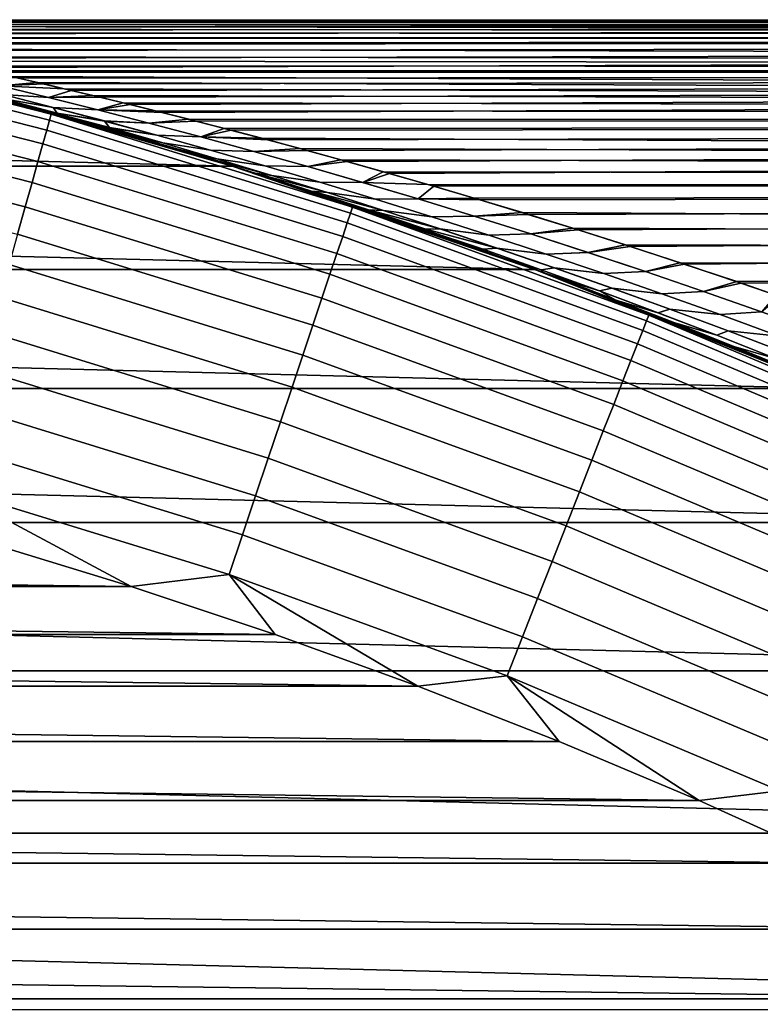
# Model space of a CAD drawing. Header units: metres. Extents: x -22 to 95, y -240 to 22.
# Tile 125 of 180: x 5.85 to 8.42, y 18.08 to 21.5. Entities that reach past the tile are written whole.
import ezdxf

# ---------------------------------------------------------------- set-up
doc = ezdxf.new("R2010")
doc.units = ezdxf.units.M
doc.layers.add('solid_10_151_013_XXX', color=7, linetype='CONTINUOUS')

msp = doc.modelspace()

# ---------------------------------------------------------------- linework, layer by layer
at = {"layer": 'solid_10_151_013_XXX'}
for points in [[(4.87432, 21.499891, 83.931732), (4.875038, 21.499708, 84.111885), (38, 21.49288, 83.446671)], [(4.88148, 21.498554, 83.750595), (4.87432, 21.499891, 83.931732), (38, 21.49288, 83.446671)], [(4.875038, 21.499708, 84.111885), (4.883918, 21.498003, 84.292992), (38, 21.49288, 83.446671)], [(4.896616, 21.495663, 83.568176), (4.88148, 21.498554, 83.750595), (38, 21.49288, 83.446671)], [(4.883918, 21.498003, 84.292992), (4.901051, 21.494743, 84.47541), (38, 21.49288, 83.446671)], [(4.920107, 21.491138, 83.382782), (4.896616, 21.495663, 83.568176), (38, 21.49288, 83.446671)], [(4.926851, 21.489828, 84.661278), (38, 21.49288, 84.553329), (38, 21.49288, 83.446671), (4.901051, 21.494743, 84.47541)], [(4.952406, 21.48488, 83.193848), (4.920107, 21.491138, 83.382782), (38, 21.49288, 83.446671), (38, 21.435877, 82.340897)], [(4.926851, 21.489828, 84.661278), (4.961675, 21.483145, 84.851181), (38, 21.49288, 84.553329)], [(4.994295, 21.476736, 83.000099), (4.952406, 21.48488, 83.193848), (38, 21.435877, 82.340897)], [(4.961675, 21.483145, 84.851181), (5.006146, 21.474499, 85.046867), (38, 21.49288, 84.553329)], [(5.046819, 21.466473, 82.799767), (4.994295, 21.476736, 83.000099), (38, 21.435877, 82.340897)], [(5.006146, 21.474499, 85.046867), (5.061215, 21.46368, 85.249168), (38, 21.49288, 84.553329)], [(5.061215, 21.46368, 85.249168), (5.127519, 21.450447, 85.45887), (38, 21.49288, 84.553329)], [(5.206871, 21.434441, 85.677719), (38, 21.435877, 85.659103), (38, 21.49288, 84.553329), (5.127519, 21.450447, 85.45887)], [(5.956534, 21.17078, 133.647018), (4.893853, 21.441372, 133.647018), (4.88904, 21.420286, 133.792786), (5.950676, 21.149961, 133.792786)], [(5.956534, 21.17078, 133.647018), (5.514356, 21.297697, 133.5), (4.893853, 21.441372, 133.647018)], [(5.110701, 21.453804, 82.591362), (5.046819, 21.466473, 82.799767), (38, 21.435877, 82.340897)], [(5.187934, 21.438328, 82.372704), (5.110701, 21.453804, 82.591362), (38, 21.435877, 82.340897)], [(5.279123, 21.419647, 82.142921), (5.187934, 21.438328, 82.372704), (38, 21.435877, 82.340897)], [(5.206871, 21.434441, 85.677719), (5.299789, 21.415331, 85.906212), (38, 21.435877, 85.659103)], [(5.386782, 21.397232, 81.900368), (5.279123, 21.419647, 82.142921), (38, 21.435877, 82.340897), (38, 21.321995, 81.23912)], [(5.299789, 21.415331, 85.906212), (5.408753, 21.392563, 86.146675), (38, 21.435877, 85.659103)], [(5.408753, 21.392563, 86.146675), (5.534157, 21.36569, 86.399429), (38, 21.435877, 85.659103)], [(5.534157, 21.36569, 86.399429), (5.678364, 21.334038, 86.666245), (38, 21.435877, 85.659103)], [(5.757469, 21.316256, 86.804863), (38, 21.321995, 86.76088), (38, 21.435877, 85.659103), (5.678364, 21.334038, 86.666245)], [(5.950676, 21.149961, 133.792786), (4.88904, 21.420286, 133.792786), (4.881069, 21.385361, 133.935715), (5.940974, 21.115477, 133.935715)], [(5.940974, 21.115477, 133.935715), (4.881069, 21.385361, 133.935715), (4.870015, 21.336931, 134.074432), (5.92752, 21.067657, 134.074432)], [(5.511317, 21.370611, 81.644791), (5.386782, 21.397232, 81.900368), (38, 21.321995, 81.23912)], [(5.580781, 21.355539, 81.511833), (5.511317, 21.370611, 81.644791), (38, 21.321995, 81.23912)], [(5.92752, 21.067657, 134.074432), (4.870015, 21.336931, 134.074432), (4.855986, 21.275465, 134.207611), (5.910444, 21.006968, 134.207611)], [(5.654968, 21.339214, 81.375511), (5.580781, 21.355539, 81.511833), (38, 21.321995, 81.23912)], [(5.733916, 21.321566, 81.235786), (5.654968, 21.339214, 81.375511), (38, 21.321995, 81.23912)], [(5.780087, 21.269972, 80.805908), (5.620046, 21.307951, 81.070045), (5.817983, 21.302496, 81.092484), (5.907391, 21.281918, 80.945496)], [(5.620217, 21.307911, 86.930275), (5.780203, 21.269936, 87.194405), (5.931253, 21.276344, 87.093086), (5.841671, 21.297054, 86.947113)], [(5.817983, 21.302496, 81.092484), (5.733916, 21.321566, 81.235786), (38, 21.321995, 81.23912), (38, 21.151663, 80.14547)], [(5.757469, 21.316256, 86.804863), (5.841671, 21.297054, 86.947113), (38, 21.321995, 86.76088)], [(5.907391, 21.281918, 80.945496), (5.817983, 21.302496, 81.092484), (38, 21.151663, 80.14547)], [(5.841671, 21.297054, 86.947113), (5.931253, 21.276344, 87.093086), (38, 21.321995, 86.76088)], [(5.931253, 21.276344, 87.093086), (6.025911, 21.254072, 87.242599), (38, 21.321995, 86.76088)], [(6.025911, 21.254072, 87.242599), (6.125867, 21.230133, 87.395805), (38, 21.321995, 86.76088)], [(6.125867, 21.230133, 87.395805), (6.231441, 21.204405, 87.552925), (38, 21.321995, 86.76088)], [(6.231441, 21.204405, 87.552925), (6.342627, 21.176804, 87.71389), (38, 21.321995, 86.76088)], [(6.45927, 21.147264, 87.878555), (38, 21.151663, 87.85453), (38, 21.321995, 86.76088), (6.342627, 21.176804, 87.71389)], [(-6.586304, 20.990967), (-5.514165, 21.297737), (6.586304, 20.990967)], [(-5.514165, 21.297737), (5.514165, 21.297737), (6.586304, 20.990967)], [(5.910444, 21.006968, 134.207611), (4.855986, 21.275465, 134.207611), (4.839117, 21.201557, 134.333969), (5.889912, 20.933992, 134.333969)], [(6.713882, 20.950508, 78.532417), (6.586304, 20.990967), (5.514165, 21.297737), (6.549789, 21.002386, 78.774696)], [(6.471724, 21.026573, 78.891647), (6.549789, 21.002386, 78.774696), (5.514165, 21.297737)], [(6.393286, 21.050556, 79.010513), (6.471724, 21.026573, 78.891647), (5.514165, 21.297737)], [(6.244968, 21.095032, 79.239426), (6.393286, 21.050556, 79.010513), (5.514165, 21.297737)], [(6.104276, 21.136173, 79.461929), (6.244968, 21.095032, 79.239426), (5.514165, 21.297737)], [(5.97059, 21.174326, 79.678589), (6.104276, 21.136173, 79.461929), (5.514165, 21.297737)], [(5.84431, 21.209528, 79.88913), (5.97059, 21.174326, 79.678589), (5.514165, 21.297737)], [(5.514356, 21.297697, 133.5), (6.585989, 20.991064, 133.5), (5.730198, 21.240641, 87.914886), (5.617767, 21.270653, 87.715912)], [(5.956534, 21.17078, 133.647018), (6.585989, 20.991064, 133.5), (5.514356, 21.297697, 133.5)], [(5.780087, 21.269972, 80.805908), (5.9465, 21.229364, 80.546173), (5.789043, 21.239721, 80.449753), (5.620629, 21.28199, 80.713036)], [(5.946709, 21.229317, 87.454094), (5.780203, 21.269936, 87.194405), (5.62075, 21.28195, 87.287285), (5.789255, 21.239672, 87.550522)], [(5.962887, 21.194902, 80.191017), (5.798285, 21.223564, 80.107285), (5.624369, 21.269514, 80.367424), (5.789043, 21.239721, 80.449753)], [(5.624578, 21.269464, 87.632858), (5.798523, 21.223511, 87.892975), (5.963118, 21.194851, 87.809242), (5.789255, 21.239672, 87.550522)], [(5.780087, 21.269972, 80.805908), (5.907391, 21.281918, 80.945496), (6.001827, 21.259781, 80.795052)], [(5.9465, 21.229364, 80.546173), (5.780087, 21.269972, 80.805908), (6.001827, 21.259781, 80.795052), (6.101595, 21.235975, 80.64093)], [(5.946709, 21.229317, 87.454094), (6.025911, 21.254072, 87.242599), (5.931253, 21.276344, 87.093086), (5.780203, 21.269936, 87.194405)], [(6.001827, 21.259781, 80.795052), (5.907391, 21.281918, 80.945496), (38, 21.151663, 80.14547)], [(6.585989, 20.991064, 133.5), (5.849297, 21.208153, 88.119377), (5.730198, 21.240641, 87.914886)], [(5.798523, 21.223511, 87.892975), (5.730198, 21.240641, 87.914886), (5.849297, 21.208153, 88.119377)], [(5.9465, 21.229364, 80.546173), (6.118526, 21.186197, 80.290497), (5.962887, 21.194902, 80.191017), (5.789043, 21.239721, 80.449753)], [(6.118755, 21.186148, 87.709763), (5.946709, 21.229317, 87.454094), (5.789255, 21.239672, 87.550522), (5.963118, 21.194851, 87.809242)], [(6.118526, 21.186197, 80.290497), (5.9465, 21.229364, 80.546173), (6.101595, 21.235975, 80.64093), (6.207101, 21.210363, 80.482834)], [(5.946709, 21.229317, 87.454094), (6.125867, 21.230133, 87.395805), (6.025911, 21.254072, 87.242599)], [(6.101595, 21.235975, 80.64093), (6.001827, 21.259781, 80.795052), (38, 21.151663, 80.14547)], [(6.207101, 21.210363, 80.482834), (6.101595, 21.235975, 80.64093), (38, 21.151663, 80.14547)], [(5.889912, 20.933992, 134.333969), (4.839117, 21.201557, 134.333969), (4.819571, 21.115919, 134.452271), (5.866121, 20.849436, 134.452271)], [(5.962887, 21.194902, 80.191017), (5.976696, 21.175182, 79.851646), (5.84431, 21.209528, 79.88913), (5.798285, 21.223564, 80.107285)], [(5.963118, 21.194851, 87.809242), (5.798523, 21.223511, 87.892975), (5.849297, 21.208153, 88.119377), (5.976857, 21.175133, 88.148636)], [(5.976696, 21.175182, 79.851646), (5.97059, 21.174326, 79.678589), (5.84431, 21.209528, 79.88913)], [(6.585989, 20.991064, 133.5), (5.975656, 21.172895, 88.329849), (5.849297, 21.208153, 88.119377)], [(5.976857, 21.175133, 88.148636), (5.849297, 21.208153, 88.119377), (5.975656, 21.172895, 88.329849)], [(5.946709, 21.229317, 87.454094), (6.118755, 21.186148, 87.709763), (6.231441, 21.204405, 87.552925), (6.125867, 21.230133, 87.395805)], [(6.118526, 21.186197, 80.290497), (6.207101, 21.210363, 80.482834), (6.318387, 21.182856, 80.320786)], [(6.118755, 21.186148, 87.709763), (6.342627, 21.176804, 87.71389), (6.231441, 21.204405, 87.552925)], [(6.318387, 21.182856, 80.320786), (6.207101, 21.210363, 80.482834), (38, 21.151663, 80.14547)], [(7.004406, 20.847555, 133.647018), (5.956534, 21.17078, 133.647018), (5.950676, 21.149961, 133.792786), (6.997518, 20.827053, 133.792786)], [(7.004406, 20.847555, 133.647018), (6.585989, 20.991064, 133.5), (5.956534, 21.17078, 133.647018)], [(5.962887, 21.194902, 80.191017), (6.141421, 21.147606, 79.936401), (5.976696, 21.175182, 79.851646)], [(6.118526, 21.186197, 80.290497), (6.295417, 21.140541, 80.038536), (6.141421, 21.147606, 79.936401), (5.962887, 21.194902, 80.191017)], [(5.976857, 21.175133, 88.148636), (6.141575, 21.147556, 88.063873), (5.963118, 21.194851, 87.809242)], [(6.295571, 21.140495, 87.961739), (6.118755, 21.186148, 87.709763), (5.963118, 21.194851, 87.809242), (6.141575, 21.147556, 88.063873)], [(6.141421, 21.147606, 79.936401), (6.158906, 21.124434, 79.600052), (5.97059, 21.174326, 79.678589), (5.976696, 21.175182, 79.851646)], [(6.158906, 21.124434, 79.600052), (6.104276, 21.136173, 79.461929), (5.97059, 21.174326, 79.678589)], [(6.141575, 21.147556, 88.063873), (5.976857, 21.175133, 88.148636), (5.975656, 21.172895, 88.329849), (6.159059, 21.124382, 88.400215)], [(6.585989, 20.991064, 133.5), (6.109426, 21.134686, 88.546417), (5.975656, 21.172895, 88.329849)], [(6.159059, 21.124382, 88.400215), (5.975656, 21.172895, 88.329849), (6.109426, 21.134686, 88.546417)], [(6.295417, 21.140541, 80.038536), (6.118526, 21.186197, 80.290497), (6.318387, 21.182856, 80.320786), (6.435248, 21.153387, 80.154976)], [(6.118755, 21.186148, 87.709763), (6.295571, 21.140495, 87.961739), (6.45927, 21.147264, 87.878555), (6.342627, 21.176804, 87.71389)], [(6.435248, 21.153387, 80.154976), (6.318387, 21.182856, 80.320786), (38, 21.151663, 80.14547)], [(6.997518, 20.827053, 133.792786), (5.950676, 21.149961, 133.792786), (5.940974, 21.115477, 133.935715), (6.986108, 20.793095, 133.935715)], [(6.158906, 21.124434, 79.600052), (6.34441, 21.071363, 79.352142), (6.244968, 21.095032, 79.239426), (6.104276, 21.136173, 79.461929)], [(6.585989, 20.991064, 133.5), (6.250197, 21.093483, 88.768799), (6.109426, 21.134686, 88.546417)], [(6.159059, 21.124382, 88.400215), (6.109426, 21.134686, 88.546417), (6.250197, 21.093483, 88.768799), (6.344623, 21.071308, 88.648102)], [(6.141421, 21.147606, 79.936401), (6.323929, 21.097895, 79.685524), (6.158906, 21.124434, 79.600052)], [(6.295417, 21.140541, 80.038536), (6.476445, 21.092455, 79.789948), (6.323929, 21.097895, 79.685524), (6.141421, 21.147606, 79.936401)], [(6.159059, 21.124382, 88.400215), (6.324085, 21.097845, 88.314743), (6.141575, 21.147556, 88.063873)], [(6.476601, 21.092405, 88.210312), (6.295571, 21.140495, 87.961739), (6.141575, 21.147556, 88.063873), (6.324085, 21.097845, 88.314743)], [(6.476445, 21.092455, 79.789948), (6.295417, 21.140541, 80.038536), (6.435248, 21.153387, 80.154976), (6.558058, 21.12179, 79.985023)], [(6.295571, 21.140495, 87.961739), (6.476601, 21.092405, 88.210312), (6.581761, 21.115616, 88.047318), (6.45927, 21.147264, 87.878555)], [(6.558058, 21.12179, 79.985023), (6.435248, 21.153387, 80.154976), (38, 21.151663, 80.14547)], [(6.45927, 21.147264, 87.878555), (6.581761, 21.115616, 88.047318), (38, 21.151663, 87.85453)], [(6.687176, 21.087883, 79.810585), (6.558058, 21.12179, 79.985023), (38, 21.151663, 80.14547), (38, 20.925272, 79.062134)], [(6.581761, 21.115616, 88.047318), (6.710481, 21.081678, 88.22052), (38, 21.151663, 87.85453)], [(6.710481, 21.081678, 88.22052), (6.845167, 21.045406, 88.397827), (38, 21.151663, 87.85453)], [(6.845167, 21.045406, 88.397827), (6.985925, 21.006655, 88.579346), (38, 21.151663, 87.85453)], [(6.985925, 21.006655, 88.579346), (7.133177, 20.965191, 88.765579), (38, 21.151663, 87.85453)], [(7.287182, 20.920809, 88.956787), (38, 20.925272, 88.937866), (38, 21.151663, 87.85453), (7.133177, 20.965191, 88.765579)], [(5.866121, 20.849436, 134.452271), (4.819571, 21.115919, 134.452271), (4.797536, 21.019379, 134.561386), (5.839302, 20.754112, 134.561386)], [(6.986108, 20.793095, 133.935715), (5.940974, 21.115477, 133.935715), (5.92752, 21.067657, 134.074432), (6.970287, 20.746006, 134.074432)], [(6.5099, 21.045813, 79.438049), (6.34441, 21.071363, 79.352142), (6.158906, 21.124434, 79.600052), (6.323929, 21.097895, 79.685524)], [(6.159059, 21.124382, 88.400215), (6.344623, 21.071308, 88.648102), (6.510116, 21.045757, 88.562187), (6.324085, 21.097845, 88.314743)], [(6.34441, 21.071363, 79.352142), (6.532828, 21.016006, 79.107597), (6.393286, 21.050556, 79.010513), (6.244968, 21.095032, 79.239426)], [(6.585989, 20.991064, 133.5), (6.398585, 21.048946, 88.997574), (6.250197, 21.093483, 88.768799)], [(6.344623, 21.071308, 88.648102), (6.250197, 21.093483, 88.768799), (6.398585, 21.048946, 88.997574), (6.53305, 21.015947, 88.892639)], [(6.476445, 21.092455, 79.789948), (6.661086, 21.041979, 79.544464), (6.5099, 21.045813, 79.438049), (6.323929, 21.097895, 79.685524)], [(6.661302, 21.041924, 88.455772), (6.476601, 21.092405, 88.210312), (6.324085, 21.097845, 88.314743), (6.510116, 21.045757, 88.562187)], [(6.476445, 21.092455, 79.789948), (6.558058, 21.12179, 79.985023), (6.687176, 21.087883, 79.810585)], [(6.476601, 21.092405, 88.210312), (6.710481, 21.081678, 88.22052), (6.581761, 21.115616, 88.047318)], [(6.970287, 20.746006, 134.074432), (5.92752, 21.067657, 134.074432), (5.910444, 21.006968, 134.207611), (6.950208, 20.686243, 134.207611)], [(6.698933, 20.991392, 79.193703), (6.532828, 21.016006, 79.107597), (6.34441, 21.071363, 79.352142), (6.5099, 21.045813, 79.438049)], [(6.344623, 21.071308, 88.648102), (6.53305, 21.015947, 88.892639), (6.699151, 20.991335, 88.806534), (6.510116, 21.045757, 88.562187)], [(6.476445, 21.092455, 79.789948), (6.687176, 21.087883, 79.810585), (6.822348, 21.051615, 79.631996), (6.661086, 21.041979, 79.544464)], [(6.476601, 21.092405, 88.210312), (6.661302, 21.041924, 88.455772), (6.845167, 21.045406, 88.397827), (6.710481, 21.081678, 88.22052)], [(6.822348, 21.051615, 79.631996), (6.687176, 21.087883, 79.810585), (38, 20.925272, 79.062134)], [(6.532828, 21.016006, 79.107597), (6.471724, 21.026573, 78.891647), (6.393286, 21.050556, 79.010513)], [(6.585989, 20.991064, 133.5), (6.471749, 21.026566, 89.108398), (6.398585, 21.048946, 88.997574)], [(6.53305, 21.015947, 88.892639), (6.398585, 21.048946, 88.997574), (6.471749, 21.026566, 89.108398)], [(6.72378, 20.958393, 78.866135), (6.66638, 20.965862, 78.647346), (6.549789, 21.002386, 78.774696), (6.471724, 21.026573, 78.891647)], [(6.532828, 21.016006, 79.107597), (6.72378, 20.958393, 78.866135), (6.471724, 21.026573, 78.891647)], [(6.585989, 20.991064, 133.5), (6.555145, 21.000715, 89.233284), (6.471749, 21.026566, 89.108398)], [(6.723968, 20.95833, 89.134132), (6.471749, 21.026566, 89.108398), (6.555145, 21.000715, 89.233284), (6.666393, 20.965853, 89.352715)], [(6.53305, 21.015947, 88.892639), (6.471749, 21.026566, 89.108398), (6.723968, 20.95833, 89.134132)], [(6.661086, 21.041979, 79.544464), (6.848927, 20.989147, 79.301842), (6.698933, 20.991392, 79.193703), (6.5099, 21.045813, 79.438049)], [(6.849143, 20.98909, 88.698402), (6.661302, 21.041924, 88.455772), (6.510116, 21.045757, 88.562187), (6.699151, 20.991335, 88.806534)], [(6.848927, 20.989147, 79.301842), (6.661086, 21.041979, 79.544464), (6.822348, 21.051615, 79.631996), (6.963681, 21.012846, 79.449142)], [(6.661302, 21.041924, 88.455772), (6.849143, 20.98909, 88.698402), (6.985925, 21.006655, 88.579346), (6.845167, 21.045406, 88.397827)], [(6.963681, 21.012846, 79.449142), (6.822348, 21.051615, 79.631996), (38, 20.925272, 79.062134)], [(-7.640665, 20.630566), (-6.586304, 20.990967), (7.640665, 20.630566)], [(-6.586304, 20.990967), (6.586304, 20.990967), (7.640665, 20.630566)], [(6.950208, 20.686243, 134.207611), (5.910444, 21.006968, 134.207611), (5.889912, 20.933992, 134.333969), (6.926064, 20.614382, 134.333969)], [(6.890627, 20.934664, 78.952232), (6.72378, 20.958393, 78.866135), (6.532828, 21.016006, 79.107597), (6.698933, 20.991392, 79.193703)], [(6.53305, 21.015947, 88.892639), (6.723968, 20.95833, 89.134132), (6.89081, 20.934605, 89.048035), (6.699151, 20.991335, 88.806534)], [(6.66638, 20.965862, 78.647346), (6.713882, 20.950508, 78.532417), (6.549789, 21.002386, 78.774696)], [(6.585989, 20.991064, 133.5), (6.719277, 20.948778, 89.475449), (6.555145, 21.000715, 89.233284)], [(6.666393, 20.965853, 89.352715), (6.555145, 21.000715, 89.233284), (6.719277, 20.948778, 89.475449)], [(6.585989, 20.991064, 133.5), (7.640716, 20.630547, 133.5), (6.891361, 20.892801, 89.724472), (6.719277, 20.948778, 89.475449)], [(7.004406, 20.847555, 133.647018), (7.640716, 20.630547, 133.5), (6.585989, 20.991064, 133.5)], [(7.660783, 20.623104, 77.210632), (7.640665, 20.630566), (6.586304, 20.990967), (7.521734, 20.674223, 77.398254)], [(7.386968, 20.722757, 77.582024), (7.521734, 20.674223, 77.398254), (6.586304, 20.990967)], [(7.25617, 20.768919, 77.762245), (7.386968, 20.722757, 77.582024), (6.586304, 20.990967)], [(7.129022, 20.812906, 77.939217), (7.25617, 20.768919, 77.762245), (6.586304, 20.990967)], [(7.005447, 20.854824, 78.113029), (7.129022, 20.812906, 77.939217), (6.586304, 20.990967)], [(6.885935, 20.89459, 78.283287), (7.005447, 20.854824, 78.113029), (6.586304, 20.990967)], [(6.713882, 20.950508, 78.532417), (6.885935, 20.89459, 78.283287), (6.586304, 20.990967)], [(6.848927, 20.989147, 79.301842), (7.039553, 20.933987, 79.061844), (6.890627, 20.934664, 78.952232), (6.698933, 20.991392, 79.193703)], [(7.039734, 20.933929, 88.938416), (6.849143, 20.98909, 88.698402), (6.699151, 20.991335, 88.806534), (6.89081, 20.934605, 89.048035)], [(7.039553, 20.933987, 79.061844), (6.848927, 20.989147, 79.301842), (6.963681, 21.012846, 79.449142), (7.111588, 20.971338, 79.261543)], [(7.039734, 20.933929, 88.938416), (7.133177, 20.965191, 88.765579), (6.985925, 21.006655, 88.579346), (6.849143, 20.98909, 88.698402)], [(7.111588, 20.971338, 79.261543), (6.963681, 21.012846, 79.449142), (38, 20.925272, 79.062134)], [(6.916902, 20.898542, 78.627449), (6.86224, 20.903154, 78.407082), (6.713882, 20.950508, 78.532417), (6.66638, 20.965862, 78.647346)], [(6.72378, 20.958393, 78.866135), (6.916902, 20.898542, 78.627449), (6.66638, 20.965862, 78.647346)], [(6.917094, 20.898479, 89.37281), (6.666393, 20.965853, 89.352715), (6.719277, 20.948778, 89.475449), (6.862273, 20.903143, 89.592964)], [(6.666393, 20.965853, 89.352715), (6.917094, 20.898479, 89.37281), (6.723968, 20.95833, 89.134132)], [(7.084603, 20.875648, 78.713356), (6.916902, 20.898542, 78.627449), (6.72378, 20.958393, 78.866135), (6.890627, 20.934664, 78.952232)], [(6.723968, 20.95833, 89.134132), (6.917094, 20.898479, 89.37281), (7.084796, 20.875586, 89.286896), (6.89081, 20.934605, 89.048035)], [(7.039553, 20.933987, 79.061844), (7.111588, 20.971338, 79.261543), (7.26632, 20.926889, 79.068939)], [(7.232767, 20.876461, 89.175995), (7.287182, 20.920809, 88.956787), (7.133177, 20.965191, 88.765579), (7.039734, 20.933929, 88.938416)], [(7.26632, 20.926889, 79.068939), (7.111588, 20.971338, 79.261543), (38, 20.925272, 79.062134)], [(6.926064, 20.614382, 134.333969), (5.889912, 20.933992, 134.333969), (5.866121, 20.849436, 134.452271), (6.898088, 20.531116, 134.452271)], [(6.86224, 20.903154, 78.407082), (6.885935, 20.89459, 78.283287), (6.713882, 20.950508, 78.532417)], [(6.862273, 20.903143, 89.592964), (6.719277, 20.948778, 89.475449), (6.891361, 20.892801, 89.724472)], [(7.039553, 20.933987, 79.061844), (7.232575, 20.876522, 78.824257), (7.084603, 20.875648, 78.713356), (6.890627, 20.934664, 78.952232)], [(7.232767, 20.876461, 89.175995), (7.039734, 20.933929, 88.938416), (6.89081, 20.934605, 89.048035), (7.084796, 20.875586, 89.286896)], [(7.039553, 20.933987, 79.061844), (7.26632, 20.926889, 79.068939), (7.427504, 20.879475, 78.871887), (7.232575, 20.876522, 78.824257)], [(7.427504, 20.879475, 78.871887), (7.26632, 20.926889, 79.068939), (38, 20.925272, 79.062134)], [(7.287182, 20.920809, 88.956787), (7.447567, 20.873487, 89.152428), (38, 20.925272, 88.937866)], [(7.59552, 20.828825, 78.669891), (7.427504, 20.879475, 78.871887), (38, 20.925272, 79.062134), (38, 20.643169, 77.990891)], [(7.447567, 20.873487, 89.152428), (7.614702, 20.82296, 89.352974), (38, 20.925272, 88.937866)], [(7.614702, 20.82296, 89.352974), (7.789074, 20.768898, 89.559036), (38, 20.925272, 88.937866)], [(7.789074, 20.768898, 89.559036), (7.970648, 20.711145, 89.770485), (38, 20.925272, 88.937866)], [(7.970648, 20.711145, 89.770485), (8.159198, 20.649616, 89.986931), (38, 20.925272, 88.937866)], [(8.355365, 20.583864, 90.209229), (38, 20.643169, 90.009109), (38, 20.925272, 88.937866), (8.159198, 20.649616, 89.986931)], [(7.111934, 20.836473, 78.391342), (7.059834, 20.838224, 78.169495), (6.885935, 20.89459, 78.283287), (6.86224, 20.903154, 78.407082)], [(6.916902, 20.898542, 78.627449), (7.111934, 20.836473, 78.391342), (6.86224, 20.903154, 78.407082)], [(7.112152, 20.836407, 89.608894), (6.862273, 20.903143, 89.592964), (6.891361, 20.892801, 89.724472), (7.059883, 20.838213, 89.830536)], [(6.862273, 20.903143, 89.592964), (7.112152, 20.836407, 89.608894), (6.917094, 20.898479, 89.37281)], [(7.059834, 20.838224, 78.169495), (7.005447, 20.854824, 78.113029), (6.885935, 20.89459, 78.283287)], [(7.640716, 20.630547, 133.5), (7.010892, 20.852995, 89.894661), (6.891361, 20.892801, 89.724472)], [(7.059883, 20.838213, 89.830536), (6.891361, 20.892801, 89.724472), (7.010892, 20.852995, 89.894661)], [(7.280596, 20.814363, 78.476898), (7.111934, 20.836473, 78.391342), (6.916902, 20.898542, 78.627449), (7.084603, 20.875648, 78.713356)], [(6.917094, 20.898479, 89.37281), (7.112152, 20.836407, 89.608894), (7.280815, 20.814297, 89.523338), (7.084796, 20.875586, 89.286896)], [(7.232767, 20.876461, 89.175995), (7.447567, 20.873487, 89.152428), (7.287182, 20.920809, 88.956787)], [(7.059834, 20.838224, 78.169495), (7.258949, 20.771084, 77.934387), (7.129022, 20.812906, 77.939217), (7.005447, 20.854824, 78.113029)], [(7.232575, 20.876522, 78.824257), (7.427717, 20.816769, 78.588905), (7.280596, 20.814363, 78.476898), (7.084603, 20.875648, 78.713356)], [(7.427935, 20.816704, 89.411331), (7.232767, 20.876461, 89.175995), (7.084796, 20.875586, 89.286896), (7.280815, 20.814297, 89.523338)], [(7.232575, 20.876522, 78.824257), (7.427504, 20.879475, 78.871887), (7.59552, 20.828825, 78.669891), (7.427717, 20.816769, 78.588905)], [(7.232767, 20.876461, 89.175995), (7.427935, 20.816704, 89.411331), (7.614702, 20.82296, 89.352974), (7.447567, 20.873487, 89.152428)], [(6.898088, 20.531116, 134.452271), (5.866121, 20.849436, 134.452271), (5.839302, 20.754112, 134.561386), (6.86655, 20.437248, 134.561386)], [(8.026962, 20.452366, 133.792786), (6.997518, 20.827053, 133.792786), (6.986108, 20.793095, 133.935715), (8.013874, 20.419018, 133.935715)], [(8.034863, 20.472498, 133.647018), (7.004406, 20.847555, 133.647018), (6.997518, 20.827053, 133.792786), (8.026962, 20.452366, 133.792786)], [(8.034863, 20.472498, 133.647018), (7.640716, 20.630547, 133.5), (7.004406, 20.847555, 133.647018)], [(7.640716, 20.630547, 133.5), (7.134489, 20.811031, 90.068413), (7.010892, 20.852995, 89.894661)], [(7.059883, 20.838213, 89.830536), (7.010892, 20.852995, 89.894661), (7.134489, 20.811031, 90.068413)], [(7.111934, 20.836473, 78.391342), (7.308655, 20.7722, 78.157623), (7.258949, 20.771084, 77.934387), (7.059834, 20.838224, 78.169495)], [(7.308869, 20.772131, 89.842613), (7.059883, 20.838213, 89.830536), (7.134489, 20.811031, 90.068413), (7.258983, 20.771072, 90.065651)], [(7.059883, 20.838213, 89.830536), (7.308869, 20.772131, 89.842613), (7.112152, 20.836407, 89.608894)], [(7.478372, 20.75082, 78.242691), (7.308655, 20.7722, 78.157623), (7.111934, 20.836473, 78.391342), (7.280596, 20.814363, 78.476898)], [(7.112152, 20.836407, 89.608894), (7.308869, 20.772131, 89.842613), (7.478581, 20.750753, 89.757553), (7.280815, 20.814297, 89.523338)], [(7.427717, 20.816769, 78.588905), (7.59552, 20.828825, 78.669891), (7.770869, 20.774605, 78.462326), (7.624735, 20.754738, 78.355637)], [(7.427935, 20.816704, 89.411331), (7.624944, 20.754673, 89.6446), (7.789074, 20.768898, 89.559036), (7.614702, 20.82296, 89.352974)], [(7.770869, 20.774605, 78.462326), (7.59552, 20.828825, 78.669891), (38, 20.643169, 77.990891)], [(8.013874, 20.419018, 133.935715), (6.986108, 20.793095, 133.935715), (6.970287, 20.746006, 134.074432), (7.995726, 20.372778, 134.074432)], [(7.258949, 20.771084, 77.934387), (7.25617, 20.768919, 77.762245), (7.129022, 20.812906, 77.939217)], [(7.640716, 20.630547, 133.5), (7.261671, 20.766996, 90.245354), (7.134489, 20.811031, 90.068413)], [(7.258983, 20.771072, 90.065651), (7.134489, 20.811031, 90.068413), (7.261671, 20.766996, 90.245354)], [(7.427717, 20.816769, 78.588905), (7.624735, 20.754738, 78.355637), (7.478372, 20.75082, 78.242691), (7.280596, 20.814363, 78.476898)], [(7.624944, 20.754673, 89.6446), (7.427935, 20.816704, 89.411331), (7.280815, 20.814297, 89.523338), (7.478581, 20.750753, 89.757553)], [(6.86655, 20.437248, 134.561386), (5.839302, 20.754112, 134.561386), (5.809712, 20.648943, 134.660263), (6.831755, 20.333685, 134.660263)], [(7.506848, 20.705729, 77.926117), (7.459372, 20.701744, 77.701569), (7.25617, 20.768919, 77.762245), (7.258949, 20.771084, 77.934387)], [(7.459372, 20.701744, 77.701569), (7.386968, 20.722757, 77.582024), (7.25617, 20.768919, 77.762245)], [(7.308655, 20.7722, 78.157623), (7.506848, 20.705729, 77.926117), (7.258949, 20.771084, 77.934387)], [(7.258983, 20.771072, 90.065651), (7.507045, 20.705658, 90.074135), (7.308869, 20.772131, 89.842613)], [(7.507045, 20.705658, 90.074135), (7.258983, 20.771072, 90.065651), (7.261671, 20.766996, 90.245354), (7.459399, 20.701731, 90.298485)], [(7.640716, 20.630547, 133.5), (7.392506, 20.720783, 90.425545), (7.261671, 20.766996, 90.245354)], [(7.459399, 20.701731, 90.298485), (7.261671, 20.766996, 90.245354), (7.392506, 20.720783, 90.425545)], [(7.677696, 20.68503, 78.010559), (7.506848, 20.705729, 77.926117), (7.308655, 20.7722, 78.157623), (7.478372, 20.75082, 78.242691)], [(7.308869, 20.772131, 89.842613), (7.507045, 20.705658, 90.074135), (7.677891, 20.684961, 89.989685), (7.478581, 20.750753, 89.757553)], [(7.624735, 20.754738, 78.355637), (7.823387, 20.690443, 78.124313), (7.677696, 20.68503, 78.010559), (7.478372, 20.75082, 78.242691)], [(7.823581, 20.690376, 89.875931), (7.624944, 20.754673, 89.6446), (7.478581, 20.750753, 89.757553), (7.677891, 20.684961, 89.989685)], [(7.823387, 20.690443, 78.124313), (7.624735, 20.754738, 78.355637), (7.770869, 20.774605, 78.462326), (7.95352, 20.716654, 78.249329)], [(7.624944, 20.754673, 89.6446), (7.823581, 20.690376, 89.875931), (7.970648, 20.711145, 89.770485), (7.789074, 20.768898, 89.559036)], [(7.95352, 20.716654, 78.249329), (7.770869, 20.774605, 78.462326), (38, 20.643169, 77.990891)], [(7.995726, 20.372778, 134.074432), (6.970287, 20.746006, 134.074432), (6.950208, 20.686243, 134.207611), (7.972692, 20.314089, 134.207611)], [(7.459372, 20.701744, 77.701569), (7.660924, 20.630207, 77.470863), (7.521734, 20.674223, 77.398254), (7.386968, 20.722757, 77.582024)], [(7.640716, 20.630547, 133.5), (7.527303, 20.672197, 90.609276), (7.392506, 20.720783, 90.425545)], [(7.660966, 20.630194, 90.529175), (7.459399, 20.701731, 90.298485), (7.392506, 20.720783, 90.425545), (7.527303, 20.672197, 90.609276)], [(8.023452, 20.62389, 77.894798), (7.823387, 20.690443, 78.124313), (7.95352, 20.716654, 78.249329), (8.143244, 20.654884, 78.031273)], [(8.143244, 20.654884, 78.031273), (7.95352, 20.716654, 78.249329), (38, 20.643169, 77.990891)], [(7.972692, 20.314089, 134.207611), (6.950208, 20.686243, 134.207611), (6.926064, 20.614382, 134.333969), (7.944996, 20.243521, 134.333969)], [(7.506848, 20.705729, 77.926117), (7.706304, 20.637068, 77.696648), (7.660924, 20.630207, 77.470863), (7.459372, 20.701744, 77.701569)], [(7.660966, 20.630194, 90.529175), (7.706509, 20.636995, 90.303596), (7.507045, 20.705658, 90.074135), (7.459399, 20.701731, 90.298485)], [(7.878356, 20.617001, 77.780357), (7.706304, 20.637068, 77.696648), (7.506848, 20.705729, 77.926117), (7.677696, 20.68503, 78.010559)], [(7.507045, 20.705658, 90.074135), (7.706509, 20.636995, 90.303596), (7.878562, 20.61693, 90.219879), (7.677891, 20.684961, 89.989685)], [(7.823387, 20.690443, 78.124313), (8.023452, 20.62389, 77.894798), (7.878356, 20.617001, 77.780357), (7.677696, 20.68503, 78.010559)], [(8.023657, 20.623819, 90.105438), (7.823581, 20.690376, 89.875931), (7.677891, 20.684961, 89.989685), (7.878562, 20.61693, 90.219879)], [(7.823581, 20.690376, 89.875931), (8.023657, 20.623819, 90.105438), (8.159198, 20.649616, 89.986931), (7.970648, 20.711145, 89.770485)], [(6.831755, 20.333685, 134.660263), (5.809712, 20.648943, 134.660263), (5.777637, 20.534945, 134.74794), (6.794038, 20.221426, 134.74794)], [(7.86347, 20.556479, 77.242149), (7.660783, 20.623104, 77.210632), (7.521734, 20.674223, 77.398254), (7.660924, 20.630207, 77.470863)], [(7.640716, 20.630547, 133.5), (7.666363, 20.621031, 90.796844), (7.527303, 20.672197, 90.609276)], [(7.660966, 20.630194, 90.529175), (7.527303, 20.672197, 90.609276), (7.666363, 20.621031, 90.796844)], [(8.224766, 20.555082, 77.666985), (8.023452, 20.62389, 77.894798), (8.143244, 20.654884, 78.031273), (8.340672, 20.58885, 77.80732)], [(8.224983, 20.55501, 90.333244), (8.355365, 20.583864, 90.209229), (8.159198, 20.649616, 89.986931), (8.023657, 20.623819, 90.105438)], [(8.340672, 20.58885, 77.80732), (8.143244, 20.654884, 78.031273), (38, 20.643169, 77.990891)], [(-8.67542, 20.217243), (-7.640665, 20.630566), (8.67542, 20.217243)], [(-7.640665, 20.630566), (7.640665, 20.630566), (8.67542, 20.217243)], [(7.944996, 20.243521, 134.333969), (6.926064, 20.614382, 134.333969), (6.898088, 20.531116, 134.452271), (7.912905, 20.161753, 134.452271)], [(8.75701, 20.182041, 75.783638), (8.67542, 20.217243), (7.640665, 20.630566), (8.586061, 20.25536, 76.00103)], [(8.420165, 20.324883, 76.213486), (8.586061, 20.25536, 76.00103), (7.640665, 20.630566)], [(8.259474, 20.390711, 76.421112), (8.420165, 20.324883, 76.213486), (7.640665, 20.630566)], [(8.10357, 20.453171, 76.62429), (8.259474, 20.390711, 76.421112), (7.640665, 20.630566)], [(7.952025, 20.512564, 76.823418), (8.10357, 20.453171, 76.62429), (7.640665, 20.630566)], [(7.804404, 20.569183, 77.018883), (7.952025, 20.512564, 76.823418), (7.640665, 20.630566)], [(7.716415, 20.602352, 77.136116), (7.804404, 20.569183, 77.018883), (7.640665, 20.630566)], [(7.660783, 20.623104, 77.210632), (7.716415, 20.602352, 77.136116), (7.640665, 20.630566)], [(7.640716, 20.630547, 133.5), (8.675829, 20.217072, 133.5), (7.716454, 20.602339, 90.863922), (7.666363, 20.621031, 90.796844)], [(8.034863, 20.472498, 133.647018), (8.675829, 20.217072, 133.5), (7.640716, 20.630547, 133.5)], [(7.86347, 20.556479, 77.242149), (7.716415, 20.602352, 77.136116), (7.660783, 20.623104, 77.210632)], [(7.706304, 20.637068, 77.696648), (7.906873, 20.566223, 77.469093), (7.86347, 20.556479, 77.242149), (7.660924, 20.630207, 77.470863)], [(7.863518, 20.556463, 90.757889), (7.907091, 20.566147, 90.531136), (7.706509, 20.636995, 90.303596), (7.660966, 20.630194, 90.529175)], [(7.863518, 20.556463, 90.757889), (7.660966, 20.630194, 90.529175), (7.666363, 20.621031, 90.796844), (7.716454, 20.602339, 90.863922)], [(8.080194, 20.546736, 77.551979), (7.906873, 20.566223, 77.469093), (7.706304, 20.637068, 77.696648), (7.878356, 20.617001, 77.780357)], [(7.706509, 20.636995, 90.303596), (7.907091, 20.566147, 90.531136), (8.080413, 20.546661, 90.44825), (7.878562, 20.61693, 90.219879)], [(8.023452, 20.62389, 77.894798), (8.224766, 20.555082, 77.666985), (8.080194, 20.546736, 77.551979), (7.878356, 20.617001, 77.780357)], [(8.224983, 20.55501, 90.333244), (8.023657, 20.623819, 90.105438), (7.878562, 20.61693, 90.219879), (8.080413, 20.546661, 90.44825)], [(8.476888, 20.542213, 77.654335), (8.340672, 20.58885, 77.80732), (38, 20.643169, 77.990891), (38, 20.306438, 76.936096)], [(8.355365, 20.583864, 90.209229), (8.490693, 20.537443, 90.361084), (38, 20.643169, 90.009109)], [(7.86347, 20.556479, 77.242149), (7.920813, 20.524841, 76.907494), (7.804404, 20.569183, 77.018883), (7.716415, 20.602352, 77.136116)], [(8.675829, 20.217072, 133.5), (7.809965, 20.567072, 90.988503), (7.716454, 20.602339, 90.863922)], [(7.863518, 20.556463, 90.757889), (7.716454, 20.602339, 90.863922), (7.809965, 20.567072, 90.988503), (7.920825, 20.524836, 91.092529)], [(8.427176, 20.484024, 77.440781), (8.224766, 20.555082, 77.666985), (8.340672, 20.58885, 77.80732), (8.476888, 20.542213, 77.654335)], [(8.427386, 20.48395, 90.559448), (8.490693, 20.537443, 90.361084), (8.355365, 20.583864, 90.209229), (8.224983, 20.55501, 90.333244)], [(7.920813, 20.524841, 76.907494), (7.952025, 20.512564, 76.823418), (7.804404, 20.569183, 77.018883)], [(8.675829, 20.217072, 133.5), (7.957514, 20.510435, 91.183807), (7.809965, 20.567072, 90.988503)], [(7.920825, 20.524836, 91.092529), (7.809965, 20.567072, 90.988503), (7.957514, 20.510435, 91.183807)], [(7.906873, 20.566223, 77.469093), (8.108416, 20.493195, 77.243347), (8.066874, 20.480558, 77.015305), (7.86347, 20.556479, 77.242149)], [(7.86347, 20.556479, 77.242149), (8.066874, 20.480558, 77.015305), (7.920813, 20.524841, 76.907494)], [(8.066914, 20.480541, 90.984749), (8.108628, 20.493118, 90.756889), (7.907091, 20.566147, 90.531136), (7.863518, 20.556463, 90.757889)], [(7.920825, 20.524836, 91.092529), (8.066914, 20.480541, 90.984749), (7.863518, 20.556463, 90.757889)], [(8.283066, 20.474236, 77.325317), (8.108416, 20.493195, 77.243347), (7.906873, 20.566223, 77.469093), (8.080194, 20.546736, 77.551979)], [(7.907091, 20.566147, 90.531136), (8.108628, 20.493118, 90.756889), (8.283277, 20.474159, 90.674919), (8.080413, 20.546661, 90.44825)], [(8.224766, 20.555082, 77.666985), (8.427176, 20.484024, 77.440781), (8.283066, 20.474236, 77.325317), (8.080194, 20.546736, 77.551979)], [(8.427386, 20.48395, 90.559448), (8.224983, 20.55501, 90.333244), (8.080413, 20.546661, 90.44825), (8.283277, 20.474159, 90.674919)], [(6.794038, 20.221426, 134.74794), (5.777637, 20.534945, 134.74794), (5.743388, 20.413214, 134.823578), (6.753763, 20.101555, 134.823578)], [(7.912905, 20.161753, 134.452271), (6.898088, 20.531116, 134.452271), (6.86655, 20.437248, 134.561386), (7.876727, 20.069574, 134.561386)], [(7.920813, 20.524841, 76.907494), (8.125384, 20.445341, 76.68129), (7.952025, 20.512564, 76.823418)], [(8.271004, 20.402447, 76.790207), (8.125384, 20.445341, 76.68129), (7.920813, 20.524841, 76.907494), (8.066874, 20.480558, 77.015305)], [(7.920825, 20.524836, 91.092529), (7.957514, 20.510435, 91.183807), (8.125397, 20.445333, 91.318733)], [(7.920825, 20.524836, 91.092529), (8.125397, 20.445333, 91.318733), (8.271044, 20.402428, 91.209846), (8.066914, 20.480541, 90.984749)], [(8.125384, 20.445341, 76.68129), (8.10357, 20.453171, 76.62429), (7.952025, 20.512564, 76.823418)], [(8.675829, 20.217072, 133.5), (8.108949, 20.451038, 91.382744), (7.957514, 20.510435, 91.183807)], [(8.125397, 20.445333, 91.318733), (7.957514, 20.510435, 91.183807), (8.108949, 20.451038, 91.382744)], [(8.108416, 20.493195, 77.243347), (8.310794, 20.417986, 77.019295), (8.271004, 20.402447, 76.790207), (8.066874, 20.480558, 77.015305)], [(8.271044, 20.402428, 91.209846), (8.311, 20.417906, 90.980942), (8.108628, 20.493118, 90.756889), (8.066914, 20.480541, 90.984749)], [(8.486821, 20.399506, 77.100266), (8.310794, 20.417986, 77.019295), (8.108416, 20.493195, 77.243347), (8.283066, 20.474236, 77.325317)], [(8.108628, 20.493118, 90.756889), (8.311, 20.417906, 90.980942), (8.487026, 20.399427, 90.899971), (8.283277, 20.474159, 90.674919)], [(8.427176, 20.484024, 77.440781), (8.630529, 20.410717, 77.216103), (8.486821, 20.399506, 77.100266), (8.283066, 20.474236, 77.325317)], [(8.630733, 20.410641, 90.784134), (8.427386, 20.48395, 90.559448), (8.283277, 20.474159, 90.674919), (8.487026, 20.399427, 90.899971)], [(9.03645, 20.026831, 133.792786), (8.026962, 20.452366, 133.792786), (8.013874, 20.419018, 133.935715), (9.021716, 19.994177, 133.935715)], [(9.045345, 20.046545, 133.647018), (8.034863, 20.472498, 133.647018), (8.026962, 20.452366, 133.792786), (9.03645, 20.026831, 133.792786)], [(9.045345, 20.046545, 133.647018), (8.675829, 20.217072, 133.5), (8.034863, 20.472498, 133.647018)], [(8.125384, 20.445341, 76.68129), (8.33053, 20.363653, 76.456833), (8.259474, 20.390711, 76.421112), (8.10357, 20.453171, 76.62429)], [(8.675829, 20.217072, 133.5), (8.264738, 20.388578, 91.585724), (8.108949, 20.451038, 91.382744)], [(8.330551, 20.363647, 91.543182), (8.125397, 20.445333, 91.318733), (8.108949, 20.451038, 91.382744), (8.264738, 20.388578, 91.585724)], [(8.475749, 20.322142, 76.566765), (8.33053, 20.363653, 76.456833), (8.125384, 20.445341, 76.68129), (8.271004, 20.402447, 76.790207)], [(8.125397, 20.445333, 91.318733), (8.330551, 20.363647, 91.543182), (8.475799, 20.322123, 91.433281), (8.271044, 20.402428, 91.209846)], [(6.753763, 20.101555, 134.823578), (5.743388, 20.413214, 134.823578), (5.707294, 20.284927, 134.886444), (6.711319, 19.975225, 134.886444)], [(7.876727, 20.069574, 134.561386), (6.86655, 20.437248, 134.561386), (6.831755, 20.333685, 134.660263), (7.836813, 19.967875, 134.660263)], [(9.021716, 19.994177, 133.935715), (8.013874, 20.419018, 133.935715), (7.995726, 20.372778, 134.074432), (9.001286, 19.948898, 134.074432)], [(8.310794, 20.417986, 77.019295), (8.513882, 20.340595, 76.796837), (8.475749, 20.322142, 76.566765), (8.271004, 20.402447, 76.790207)], [(8.475799, 20.322123, 91.433281), (8.514093, 20.340513, 91.203392), (8.311, 20.417906, 90.980942), (8.271044, 20.402428, 91.209846)], [(8.691331, 20.322542, 76.876732), (8.513882, 20.340595, 76.796837), (8.310794, 20.417986, 77.019295), (8.486821, 20.399506, 77.100266)], [(8.311, 20.417906, 90.980942), (8.514093, 20.340513, 91.203392), (8.691543, 20.32246, 91.123497), (8.487026, 20.399427, 90.899971)], [(8.536162, 20.279779, 76.234032), (8.420165, 20.324883, 76.213486), (8.259474, 20.390711, 76.421112), (8.33053, 20.363653, 76.456833)], [(8.675829, 20.217072, 133.5), (8.425342, 20.322737, 91.793182), (8.264738, 20.388578, 91.585724)], [(8.536185, 20.279772, 91.765984), (8.330551, 20.363647, 91.543182), (8.264738, 20.388578, 91.585724), (8.425342, 20.322737, 91.793182)], [(9.001286, 19.948898, 134.074432), (7.995726, 20.372778, 134.074432), (7.972692, 20.314089, 134.207611), (8.975356, 19.891432, 134.207611)], [(8.681019, 20.239643, 76.344902), (8.536162, 20.279779, 76.234032), (8.33053, 20.363653, 76.456833), (8.475749, 20.322142, 76.566765)], [(8.330551, 20.363647, 91.543182), (8.536185, 20.279772, 91.765984), (8.681069, 20.239622, 91.655151), (8.475799, 20.322123, 91.433281)], [(7.836813, 19.967875, 134.660263), (6.831755, 20.333685, 134.660263), (6.794038, 20.221426, 134.74794), (7.793547, 19.857634, 134.74794)], [(8.975356, 19.891432, 134.207611), (7.972692, 20.314089, 134.207611), (7.944996, 20.243521, 134.333969), (8.944177, 19.82233, 134.333969)], [(8.74219, 20.193716, 76.012817), (8.586061, 20.25536, 76.00103), (8.420165, 20.324883, 76.213486), (8.536162, 20.279779, 76.234032)], [(6.711319, 19.975225, 134.886444), (5.707294, 20.284927, 134.886444), (5.669703, 20.151321, 134.935928), (6.667115, 19.84366, 134.935928)], [(8.944177, 19.82233, 134.333969), (7.944996, 20.243521, 134.333969), (7.912905, 20.161753, 134.452271), (8.908049, 19.742264, 134.452271)], [(-9.688865, 19.751606), (-8.67542, 20.217243), (9.688865, 19.751606)], [(-8.67542, 20.217243), (8.67542, 20.217243), (9.688865, 19.751606)], [(7.793547, 19.857634, 134.74794), (6.794038, 20.221426, 134.74794), (6.753763, 20.101555, 134.823578), (7.747347, 19.73992, 134.823578)], [(6.667115, 19.84366, 134.935928), (5.669703, 20.151321, 134.935928), (5.630979, 20.013687, 134.971558), (6.621579, 19.708128, 134.971558)], [(8.908049, 19.742264, 134.452271), (7.912905, 20.161753, 134.452271), (7.876727, 20.069574, 134.561386), (8.867322, 19.652004, 134.561386)], [(7.747347, 19.73992, 134.823578), (6.753763, 20.101555, 134.823578), (6.711319, 19.975225, 134.886444), (7.698659, 19.615864, 134.886444)], [(8.867322, 19.652004, 134.561386), (7.876727, 20.069574, 134.561386), (7.836813, 19.967875, 134.660263), (8.822388, 19.55242, 134.660263)], [(6.621579, 19.708128, 134.971558), (5.630979, 20.013687, 134.971558), (5.591495, 19.873352, 134.992981), (6.575149, 19.569935, 134.992981)], [(7.698659, 19.615864, 134.886444), (6.711319, 19.975225, 134.886444), (6.667115, 19.84366, 134.935928), (7.647953, 19.486666, 134.935928)], [(8.822388, 19.55242, 134.660263), (7.836813, 19.967875, 134.660263), (7.793547, 19.857634, 134.74794), (8.773681, 19.444473, 134.74794)], [(5.591495, 19.873352, 134.992981), (5.729628, 19.68302, 135), (6.23465, 19.528927, 135)], [(6.575149, 19.569935, 134.992981), (5.591495, 19.873352, 134.992981), (6.23465, 19.528927, 135)], [(7.647953, 19.486666, 134.935928), (6.667115, 19.84366, 134.935928), (6.621579, 19.708128, 134.971558), (7.595716, 19.353571, 134.971558)], [(8.773681, 19.444473, 134.74794), (7.793547, 19.857634, 134.74794), (7.747347, 19.73992, 134.823578), (8.72167, 19.329206, 134.823578)], [(-10.676941, 19.23546), (-9.688865, 19.751606), (10.676941, 19.23546)], [(-9.688865, 19.751606), (9.688865, 19.751606), (10.676941, 19.23546)], [(8.72167, 19.329206, 134.823578), (7.747347, 19.73992, 134.823578), (7.698659, 19.615864, 134.886444), (8.666859, 19.207733, 134.886444)], [(7.595716, 19.353571, 134.971558), (6.621579, 19.708128, 134.971558), (6.575149, 19.569935, 134.992981), (7.542456, 19.217865, 134.992981)], [(6.23465, 19.528927, 135), (-5.729886, 19.682945, 135), (-6.234906, 19.528847, 135)], [(6.23465, 19.528927, 135), (5.729628, 19.68302, 135), (-5.729886, 19.682945, 135)], [(8.666859, 19.207733, 134.886444), (7.698659, 19.615864, 134.886444), (7.647953, 19.486666, 134.935928), (8.609776, 19.081223, 134.935928)], [(6.575149, 19.569935, 134.992981), (6.23465, 19.528927, 135), (6.735352, 19.361946, 135)], [(6.575149, 19.569935, 134.992981), (6.735352, 19.361946, 135), (7.231763, 19.18206, 135)], [(7.542456, 19.217865, 134.992981), (6.575149, 19.569935, 134.992981), (7.231763, 19.18206, 135)], [(6.735352, 19.361946, 135), (-6.234906, 19.528847, 135), (-6.735606, 19.361858, 135)], [(6.735352, 19.361946, 135), (6.23465, 19.528927, 135), (-6.234906, 19.528847, 135)], [(8.609776, 19.081223, 134.935928), (7.647953, 19.486666, 134.935928), (7.595716, 19.353571, 134.971558), (8.55097, 18.950897, 134.971558)], [(7.231763, 19.18206, 135), (-6.735606, 19.361858, 135), (-7.232015, 19.181967, 135)], [(7.231763, 19.18206, 135), (6.735352, 19.361946, 135), (-6.735606, 19.361858, 135)], [(8.55097, 18.950897, 134.971558), (7.595716, 19.353571, 134.971558), (7.542456, 19.217865, 134.992981), (8.491012, 18.818014, 134.992981)], [(-11.63683, 18.67041), (-10.676941, 19.23546), (11.63683, 18.67041)], [(-10.676941, 19.23546), (10.676941, 19.23546), (11.63683, 18.67041)], [(7.542456, 19.217865, 134.992981), (7.231763, 19.18206, 135), (7.723218, 18.989519, 135)], [(7.542456, 19.217865, 134.992981), (7.723218, 18.989519, 135), (8.209695, 18.784323, 135)], [(8.491012, 18.818014, 134.992981), (7.542456, 19.217865, 134.992981), (8.209695, 18.784323, 135)], [(7.723218, 18.989519, 135), (-7.232015, 19.181967, 135), (-7.723466, 18.989418, 135)], [(7.723218, 18.989519, 135), (7.231763, 19.18206, 135), (-7.232015, 19.181967, 135)], [(8.209695, 18.784323, 135), (-7.723466, 18.989418, 135), (-8.209941, 18.784214, 135)], [(8.209695, 18.784323, 135), (7.723218, 18.989519, 135), (-7.723466, 18.989418, 135)], [(8.491012, 18.818014, 134.992981), (8.209695, 18.784323, 135), (8.690605, 18.566727, 135)], [(8.690605, 18.566727, 135), (-8.209941, 18.784214, 135), (-8.690848, 18.566614, 135)], [(8.690605, 18.566727, 135), (8.209695, 18.784323, 135), (-8.209941, 18.784214, 135)], [(-12.567911, 18.056787), (-11.63683, 18.67041), (12.567911, 18.056787)], [(-11.63683, 18.67041), (11.63683, 18.67041), (12.567911, 18.056787)], [(9.165852, 18.336767, 135), (-8.690848, 18.566614, 135), (-9.166091, 18.336647, 135)], [(9.165852, 18.336767, 135), (8.690605, 18.566727, 135), (-8.690848, 18.566614, 135)], [(9.63495, 18.094688, 135), (-9.166091, 18.336647, 135), (-9.635186, 18.094563, 135)], [(9.63495, 18.094688, 135), (9.165852, 18.336767, 135), (-9.166091, 18.336647, 135)], [(10.097699, 17.84058, 135), (-9.635186, 18.094563, 135), (-10.097932, 17.840448, 135)], [(10.097699, 17.84058, 135), (9.63495, 18.094688, 135), (-9.635186, 18.094563, 135)]]:
    msp.add_3dface(points, dxfattribs=at)

doc.saveas('drawing.dxf')
